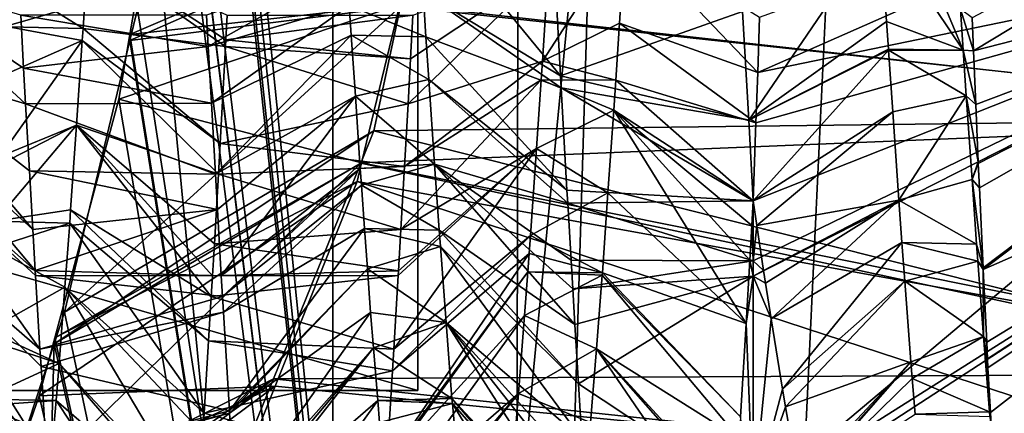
# Model space of a CAD drawing. Extents: x 0 to 200, y 18 to 95.
# Tile 226 of 256: x 169.252 to 170.72, y 83.25 to 83.837. Entities that reach past the tile are written whole.
import ezdxf

# ---------------------------------------------------------------- set-up
doc = ezdxf.new("R2010")
doc.units = 0

msp = doc.modelspace()

# ---------------------------------------------------------------- linework, layer by layer
for points in [[(167.368118, 68.227013, 32.970528), (168.520096, 94.527016, 32.377853), (169.718918, 68.227013, 31.886789)], [(169.718918, 68.227013, 60.113213), (168.520096, 94.527016, 59.622147), (167.368118, 68.227013, 59.029472)], [(168.520096, 94.527016, 32.377853), (169.718918, 94.527016, 31.886789), (169.718918, 68.227013, 31.886789)], [(169.718918, 94.527016, 60.113213), (168.520096, 94.527016, 59.622147), (169.718918, 68.227013, 60.113213)], [(169.718918, 68.227013, 31.886789), (170.955658, 94.527016, 31.500999), (172.221054, 68.227013, 31.22336)], [(169.718918, 94.527016, 31.886789), (170.955658, 94.527016, 31.500999), (169.718918, 68.227013, 31.886789)], [(170.955658, 94.527016, 60.499001), (169.718918, 94.527016, 60.113213), (169.718918, 68.227013, 60.113213)], [(172.221054, 68.227013, 60.776638), (170.955658, 94.527016, 60.499001), (169.718918, 68.227013, 60.113213)], [(170.973801, 93.22702, 32.325199), (168.5634, 68.227013, 33.242847), (170.973801, 68.227013, 32.325199)], [(170.973801, 93.22702, 32.325199), (168.5634, 93.22702, 33.242847), (168.5634, 68.227013, 33.242847)], [(168.5634, 93.22702, 58.757153), (170.973801, 68.227013, 59.674801), (168.5634, 68.227013, 58.757153)], [(168.5634, 93.22702, 58.757153), (170.973801, 93.22702, 59.674801), (170.973801, 68.227013, 59.674801)], [(170.009186, 92.72702, 49.569756), (169.485962, 85.180389, 48.785736), (169.988861, 80.227013, 49.585106)], [(169.512238, 84.658195, 43.164585), (170.009186, 92.72702, 42.430244), (169.988861, 80.227013, 42.414894)], [(169.988861, 80.227013, 42.414894), (170.365936, 92.72702, 41.957825), (171.099686, 80.227013, 41.276897)], [(170.009186, 92.72702, 42.430244), (170.365936, 92.72702, 41.957825), (169.988861, 80.227013, 42.414894)], [(170.365936, 92.72702, 50.042175), (170.009186, 92.72702, 49.569756), (169.988861, 80.227013, 49.585106)], [(171.099686, 80.227013, 50.723103), (170.365936, 92.72702, 50.042175), (169.988861, 80.227013, 49.585106)], [(170.365936, 92.72702, 41.957825), (171.105667, 92.72702, 41.28347), (171.099686, 80.227013, 41.276897)], [(171.105667, 92.72702, 50.71653), (170.365936, 92.72702, 50.042175), (171.099686, 80.227013, 50.723103)], [(169.845795, 85.4487, 47.25), (169.845795, 86.170395, 46), (169.845795, 83.283638, 46)], [(169.845795, 86.170395, 46), (169.845795, 84.005325, 44.75), (169.845795, 83.283638, 46)], [(169.845795, 84.005325, 47.25), (169.845795, 85.4487, 47.25), (169.845795, 83.283638, 46)], [(169.485962, 85.180389, 48.785736), (169.512238, 84.795837, 48.835415), (169.988861, 80.227013, 49.585106)], [(169.512238, 84.795837, 48.835415), (169.509506, 84.723412, 48.830284), (169.988861, 80.227013, 49.585106)], [(169.509506, 84.723412, 48.830284), (169.494293, 84.319862, 48.801701), (169.988861, 80.227013, 49.585106)], [(169.485962, 84.273582, 43.214272), (169.512238, 84.658195, 43.164585), (169.988861, 80.227013, 42.414894)], [(169.494293, 84.319862, 48.801701), (169.486542, 84.265694, 48.786572), (169.988861, 80.227013, 49.585106)], [(169.486542, 84.265694, 48.786572), (169.42746, 83.853004, 48.67131), (169.988861, 80.227013, 49.585106)], [(169.479889, 84.184708, 43.225754), (169.485962, 84.273582, 43.214272), (169.988861, 80.227013, 42.414894)], [(171.345795, 84.1968, 44.596832), (171.345795, 83.963455, 44.708885), (170.352554, 83.758339, 43.702618)], [(170.355362, 83.840767, 43.674862), (171.345795, 84.1968, 44.596832), (170.352554, 83.758339, 43.702618)], [(171.345795, 84.1968, 47.403168), (170.672318, 83.839966, 47.982307), (170.674347, 83.790581, 47.959164)], [(171.345795, 83.963455, 47.291115), (171.345795, 84.1968, 47.403168), (170.674347, 83.790581, 47.959164)], [(169.416122, 83.814941, 43.352592), (169.479889, 84.184708, 43.225754), (169.988861, 80.227013, 42.414894)], [(169.853531, 84.003387, 44.064014), (169.479889, 84.184708, 43.225754), (169.416122, 83.814941, 43.352592)], [(170.527634, 84.10495, 48.051304), (170.535889, 83.975685, 48.000771), (170.658966, 83.791733, 47.928165)], [(170.655045, 83.853127, 47.952286), (170.527634, 84.10495, 48.051304), (170.658966, 83.791733, 47.928165)], [(169.845795, 84.005325, 47.25), (169.845795, 83.283638, 46), (167.345795, 83.283638, 46)], [(167.345795, 84.005325, 47.25), (169.845795, 84.005325, 47.25), (167.345795, 83.283638, 46)], [(169.845795, 83.283638, 46), (167.345795, 84.005325, 44.75), (167.345795, 83.283638, 46)], [(169.845795, 84.005325, 44.75), (167.345795, 84.005325, 44.75), (169.845795, 83.283638, 46)], [(169.818863, 83.860016, 44.122696), (169.853531, 84.003387, 44.064014), (169.416122, 83.814941, 43.352592)], [(170.05188, 83.872772, 48.347107), (169.844772, 84.013992, 48.014481), (170.058365, 83.753395, 48.302288)], [(169.844772, 84.013992, 48.014481), (169.853409, 83.878365, 47.962875), (170.058365, 83.753395, 48.302288)], [(169.849167, 83.996513, 47.929588), (169.819595, 83.857162, 47.880604), (169.416138, 83.806053, 48.647243)], [(169.42746, 83.853004, 48.67131), (169.849167, 83.996513, 47.929588), (169.416138, 83.806053, 48.647243)], [(170.535889, 83.975685, 48.000771), (170.330078, 83.849403, 48.33728), (170.339096, 83.687279, 48.266827)], [(170.544891, 83.834541, 47.945595), (170.535889, 83.975685, 48.000771), (170.339096, 83.687279, 48.266827)], [(170.535889, 83.975685, 48.000771), (170.544891, 83.834541, 47.945595), (170.658966, 83.791733, 47.928165)], [(170.040573, 83.915794, 44.022934), (170.15509, 83.96595, 44.00256), (170.03157, 83.775276, 44.079384)], [(170.15509, 83.96595, 44.00256), (170.146469, 83.8321, 44.058643), (170.03157, 83.775276, 44.079384)], [(170.146469, 83.8321, 44.058643), (170.15509, 83.96595, 44.00256), (170.352554, 83.758339, 43.702618)], [(170.15509, 83.96595, 44.00256), (170.355362, 83.840767, 43.674862), (170.352554, 83.758339, 43.702618)], [(171.345795, 83.963455, 44.708885), (171.345795, 83.752846, 44.85939), (170.345795, 83.121086, 44.086342)], [(170.345795, 83.454414, 43.848145), (171.345795, 83.963455, 44.708885), (170.345795, 83.121086, 44.086342)], [(170.345795, 83.47728, 43.835403), (171.345795, 83.963455, 44.708885), (170.345795, 83.454414, 43.848145)], [(170.345795, 83.56675, 43.785553), (171.345795, 83.963455, 44.708885), (170.345795, 83.47728, 43.835403)], [(170.349899, 83.683174, 43.735153), (171.345795, 83.963455, 44.708885), (170.345795, 83.56675, 43.785553)], [(170.352554, 83.758339, 43.702618), (171.345795, 83.963455, 44.708885), (170.349899, 83.683174, 43.735153)], [(171.345795, 83.963455, 47.291115), (170.674347, 83.790581, 47.959164), (170.67778, 83.710724, 47.912605)], [(171.345795, 83.963455, 47.291115), (170.67778, 83.710724, 47.912605), (170.681458, 83.625343, 47.862823)], [(171.345795, 83.963455, 47.291115), (170.681458, 83.625343, 47.862823), (170.681564, 83.622726, 47.861298)], [(171.345795, 83.963455, 47.291115), (170.681564, 83.622726, 47.861298), (170.683243, 83.586296, 47.835419)], [(171.345795, 83.963455, 47.291115), (170.683243, 83.586296, 47.835419), (170.688705, 83.467117, 47.750755)], [(171.345795, 83.963455, 47.291115), (170.688705, 83.467117, 47.750755), (170.688812, 83.464592, 47.748959)], [(171.345795, 83.752846, 47.14061), (171.345795, 83.963455, 47.291115), (170.688812, 83.464592, 47.748959)], [(169.239059, 83.891289, 44.029541), (169.353455, 83.940292, 44.012856), (169.346085, 83.824226, 44.056435)], [(169.346085, 83.824226, 44.056435), (169.353455, 83.940292, 44.012856), (169.558731, 83.797356, 43.679279)], [(169.353455, 83.940292, 44.012856), (169.559265, 83.807007, 43.675877), (169.558731, 83.797356, 43.679279)], [(169.353455, 83.940292, 44.012856), (169.561249, 83.843857, 43.662876), (169.559265, 83.807007, 43.675877)], [(169.739624, 83.914703, 47.983673), (169.53035, 83.843857, 48.337124), (169.532867, 83.797356, 48.320721)], [(169.743378, 83.858437, 47.955299), (169.739624, 83.914703, 47.983673), (169.532867, 83.797356, 48.320721)], [(169.834778, 83.778786, 43.688946), (170.040573, 83.915794, 44.022934), (169.8311, 83.711601, 43.7155)], [(170.040573, 83.915794, 44.022934), (170.03157, 83.775276, 44.079384), (169.8311, 83.711601, 43.7155)], [(169.838348, 83.844025, 43.663158), (170.040573, 83.915794, 44.022934), (169.834778, 83.778786, 43.688946)], [(169.051773, 83.904251, 47.972393), (169.060394, 83.771446, 47.914082), (169.260498, 83.711601, 48.2845)], [(169.257568, 83.76506, 48.30563), (169.051773, 83.904251, 47.972393), (169.260498, 83.711601, 48.2845)], [(169.25325, 83.844025, 48.336842), (169.051773, 83.904251, 47.972393), (169.257568, 83.76506, 48.30563)], [(169.234787, 83.826645, 44.061344), (169.239059, 83.891289, 44.029541), (169.346085, 83.824226, 44.056435)], [(169.853409, 83.878365, 47.962875), (169.743378, 83.858437, 47.955299), (169.857651, 83.8116, 47.937473)], [(170.058365, 83.753395, 48.302288), (169.853409, 83.878365, 47.962875), (170.059372, 83.735588, 48.293854)], [(169.853409, 83.878365, 47.962875), (169.857651, 83.8116, 47.937473), (170.059372, 83.735588, 48.293854)], [(170.330078, 83.849403, 48.33728), (170.05188, 83.872772, 48.347107), (170.058365, 83.753395, 48.302288)], [(169.819595, 83.857162, 47.880604), (169.780121, 83.671135, 47.815208), (169.318283, 83.400612, 48.439442)], [(169.416138, 83.806053, 48.647243), (169.819595, 83.857162, 47.880604), (169.318283, 83.400612, 48.439442)], [(169.818863, 83.860016, 44.122696), (169.399536, 83.718742, 43.38559), (169.761734, 83.623795, 44.219383)], [(169.818863, 83.860016, 44.122696), (169.416122, 83.814941, 43.352592), (169.399536, 83.718742, 43.38559)], [(169.743378, 83.858437, 47.955299), (169.532867, 83.797356, 48.320721), (169.537582, 83.712776, 48.282661)], [(169.746338, 83.813934, 47.932858), (169.743378, 83.858437, 47.955299), (169.537582, 83.712776, 48.282661)], [(169.743378, 83.858437, 47.955299), (169.746338, 83.813934, 47.932858), (169.857651, 83.8116, 47.937473)], [(171.353973, 83.68898, 44.173817), (169.818863, 83.860016, 44.122696), (169.761734, 83.623795, 44.219383)], [(169.819595, 83.857162, 47.880604), (171.354507, 83.690628, 47.827187), (169.780121, 83.671135, 47.815208)], [(171.394073, 83.85199, 44.102604), (169.818863, 83.860016, 44.122696), (171.353973, 83.68898, 44.173817)], [(169.819595, 83.857162, 47.880604), (171.393646, 83.85231, 47.896458), (171.354507, 83.690628, 47.827187)], [(170.655045, 83.853127, 47.952286), (170.658966, 83.791733, 47.928165), (170.674347, 83.790581, 47.959164)], [(170.672318, 83.839966, 47.982307), (170.655045, 83.853127, 47.952286), (170.674347, 83.790581, 47.959164)], [(169.532867, 83.797356, 48.320721), (169.25325, 83.844025, 48.336842), (169.257568, 83.76506, 48.30563)], [(169.53035, 83.843857, 48.337124), (169.25325, 83.844025, 48.336842), (169.532867, 83.797356, 48.320721)], [(169.42746, 83.853004, 48.67131), (169.416138, 83.806053, 48.647243), (169.988861, 80.227013, 49.585106)], [(169.559265, 83.807007, 43.675877), (169.838348, 83.844025, 43.663158), (169.834778, 83.778786, 43.688946)], [(169.561249, 83.843857, 43.662876), (169.838348, 83.844025, 43.663158), (169.559265, 83.807007, 43.675877)], [(170.330078, 83.849403, 48.33728), (170.058365, 83.753395, 48.302288), (170.339096, 83.687279, 48.266827)], [(169.234787, 83.826645, 44.061344), (169.344833, 83.806053, 44.066677), (169.230057, 83.755302, 44.096447)], [(169.234787, 83.826645, 44.061344), (169.346085, 83.824226, 44.056435), (169.344833, 83.806053, 44.066677)], [(169.344833, 83.806053, 44.066677), (169.346085, 83.824226, 44.056435), (169.550644, 83.652351, 43.74453)], [(169.346085, 83.824226, 44.056435), (169.558731, 83.797356, 43.679279), (169.550644, 83.652351, 43.74453)], [(170.03157, 83.775276, 44.079384), (170.146469, 83.8321, 44.058643), (170.140961, 83.74675, 44.094406)], [(170.140961, 83.74675, 44.094406), (170.146469, 83.8321, 44.058643), (170.349899, 83.683174, 43.735153)], [(170.146469, 83.8321, 44.058643), (170.352554, 83.758339, 43.702618), (170.349899, 83.683174, 43.735153)], [(170.547531, 83.793358, 47.929497), (170.544891, 83.834541, 47.945595), (170.339096, 83.687279, 48.266827)], [(170.544891, 83.834541, 47.945595), (170.547531, 83.793358, 47.929497), (170.658966, 83.791733, 47.928165)], [(169.399536, 83.718742, 43.38559), (169.416122, 83.814941, 43.352592), (169.988861, 80.227013, 42.414894)], [(169.746338, 83.813934, 47.932858), (169.537582, 83.712776, 48.282661), (169.543518, 83.606697, 48.234924)], [(169.752396, 83.723099, 47.887058), (169.746338, 83.813934, 47.932858), (169.543518, 83.606697, 48.234924)], [(169.862015, 83.747826, 47.901165), (169.746338, 83.813934, 47.932858), (169.752396, 83.723099, 47.887058)], [(169.857651, 83.8116, 47.937473), (169.746338, 83.813934, 47.932858), (169.862015, 83.747826, 47.901165)], [(170.059372, 83.735588, 48.293854), (169.857651, 83.8116, 47.937473), (170.067993, 83.582619, 48.221394)], [(169.857651, 83.8116, 47.937473), (169.862015, 83.747826, 47.901165), (170.067993, 83.582619, 48.221394)], [(169.344833, 83.806053, 44.066677), (169.336227, 83.679756, 44.137859), (169.22197, 83.633263, 44.15649)], [(169.230057, 83.755302, 44.096447), (169.344833, 83.806053, 44.066677), (169.22197, 83.633263, 44.15649)], [(169.532867, 83.797356, 48.320721), (169.257568, 83.76506, 48.30563), (169.537582, 83.712776, 48.282661)], [(169.416138, 83.806053, 48.647243), (169.318283, 83.400612, 48.439442), (169.988861, 80.227013, 49.585106)], [(169.336227, 83.679756, 44.137859), (169.344833, 83.806053, 44.066677), (169.54808, 83.606697, 43.765076)], [(169.344833, 83.806053, 44.066677), (169.550644, 83.652351, 43.74453), (169.54808, 83.606697, 43.765076)], [(169.558731, 83.797356, 43.679279), (169.8311, 83.711601, 43.7155), (169.550644, 83.652351, 43.74453)], [(169.558731, 83.797356, 43.679279), (169.559265, 83.807007, 43.675877), (169.834778, 83.778786, 43.688946)], [(169.558731, 83.797356, 43.679279), (169.834778, 83.778786, 43.688946), (169.8311, 83.711601, 43.7155)], [(170.547653, 83.791557, 47.928486), (170.547531, 83.793358, 47.929497), (170.339096, 83.687279, 48.266827)], [(170.547653, 83.791557, 47.928486), (170.339096, 83.687279, 48.266827), (170.345795, 83.56675, 48.214447)], [(170.553894, 83.699821, 47.877087), (170.547653, 83.791557, 47.928486), (170.345795, 83.56675, 48.214447)], [(170.658966, 83.791733, 47.928165), (170.547531, 83.793358, 47.929497), (170.547653, 83.791557, 47.928486)], [(170.658966, 83.791733, 47.928165), (170.547653, 83.791557, 47.928486), (170.663651, 83.723785, 47.888309)], [(170.663651, 83.723785, 47.888309), (170.547653, 83.791557, 47.928486), (170.553894, 83.699821, 47.877087)], [(170.658966, 83.791733, 47.928165), (170.663651, 83.723785, 47.888309), (170.67778, 83.710724, 47.912605)], [(170.674347, 83.790581, 47.959164), (170.658966, 83.791733, 47.928165), (170.67778, 83.710724, 47.912605)], [(169.060394, 83.771446, 47.914082), (169.064194, 83.712997, 47.888416), (169.271149, 83.524261, 48.191666)], [(169.26619, 83.611549, 48.234921), (169.060394, 83.771446, 47.914082), (169.271149, 83.524261, 48.191666)], [(169.260498, 83.711601, 48.2845), (169.060394, 83.771446, 47.914082), (169.26619, 83.611549, 48.234921)], [(169.537582, 83.712776, 48.282661), (169.257568, 83.76506, 48.30563), (169.260498, 83.711601, 48.2845)], [(169.8311, 83.711601, 43.7155), (170.03157, 83.775276, 44.079384), (169.825775, 83.61795, 43.761909)], [(170.03157, 83.775276, 44.079384), (170.029648, 83.747627, 44.095882), (169.825775, 83.61795, 43.761909)], [(170.029648, 83.747627, 44.095882), (170.03157, 83.775276, 44.079384), (170.140961, 83.74675, 44.094406)], [(170.058365, 83.753395, 48.302288), (170.059372, 83.735588, 48.293854), (170.339096, 83.687279, 48.266827)], [(171.345795, 83.752846, 44.85939), (171.345795, 83.571243, 45.043865), (170.345795, 82.812935, 44.394047)], [(170.345795, 83.103394, 44.098984), (171.345795, 83.752846, 44.85939), (170.345795, 82.812935, 44.394047)], [(170.345795, 83.121086, 44.086342), (171.345795, 83.752846, 44.85939), (170.345795, 83.103394, 44.098984)], [(171.345795, 83.752846, 47.14061), (170.688812, 83.464592, 47.748959), (170.694168, 83.356117, 47.656174)], [(171.345795, 83.752846, 47.14061), (170.694168, 83.356117, 47.656174), (170.695404, 83.330917, 47.634621)], [(171.345795, 83.752846, 47.14061), (170.695404, 83.330917, 47.634621), (170.696075, 83.317436, 47.623085)], [(171.345795, 83.752846, 47.14061), (170.696075, 83.317436, 47.623085), (170.699631, 83.250908, 47.555809)], [(171.345795, 83.752846, 47.14061), (170.699631, 83.250908, 47.555809), (170.702255, 83.201645, 47.505989)], [(171.345795, 83.571243, 46.956135), (171.345795, 83.752846, 47.14061), (170.702255, 83.201645, 47.505989)], [(169.862015, 83.747826, 47.901165), (169.752396, 83.723099, 47.887058), (169.870636, 83.621704, 47.829361)], [(169.825775, 83.61795, 43.761909), (170.029648, 83.747627, 44.095882), (169.82045, 83.524261, 43.808334)], [(170.029648, 83.747627, 44.095882), (170.022568, 83.645218, 44.156986), (169.82045, 83.524261, 43.808334)], [(170.067993, 83.582619, 48.221394), (169.862015, 83.747826, 47.901165), (170.069077, 83.563362, 48.212273)], [(169.862015, 83.747826, 47.901165), (169.870636, 83.621704, 47.829361), (170.069077, 83.563362, 48.212273)], [(170.029648, 83.747627, 44.095882), (170.137848, 83.702225, 44.121845), (170.022568, 83.645218, 44.156986)], [(170.029648, 83.747627, 44.095882), (170.140961, 83.74675, 44.094406), (170.137848, 83.702225, 44.121845)], [(170.137848, 83.702225, 44.121845), (170.140961, 83.74675, 44.094406), (170.345795, 83.56675, 43.785553)], [(170.140961, 83.74675, 44.094406), (170.349899, 83.683174, 43.735153), (170.345795, 83.56675, 43.785553)], [(169.752396, 83.723099, 47.887058), (169.543518, 83.606697, 48.234924), (169.5466, 83.553848, 48.205605)], [(169.752396, 83.723099, 47.887058), (169.5466, 83.553848, 48.205605), (169.552353, 83.455009, 48.150776)], [(169.759567, 83.615387, 47.832741), (169.752396, 83.723099, 47.887058), (169.552353, 83.455009, 48.150776)], [(169.870636, 83.621704, 47.829361), (169.752396, 83.723099, 47.887058), (169.759567, 83.615387, 47.832741)], [(170.339096, 83.687279, 48.266827), (170.059372, 83.735588, 48.293854), (170.345795, 83.56675, 48.214447)], [(170.059372, 83.735588, 48.293854), (170.067993, 83.582619, 48.221394), (170.345795, 83.56675, 48.214447)], [(170.663651, 83.723785, 47.888309), (170.553894, 83.699821, 47.877087), (170.562912, 83.567696, 47.802914)], [(170.672272, 83.598694, 47.81493), (170.663651, 83.723785, 47.888309), (170.562912, 83.567696, 47.802914)], [(170.681458, 83.625343, 47.862823), (170.663651, 83.723785, 47.888309), (170.672272, 83.598694, 47.81493)], [(170.67778, 83.710724, 47.912605), (170.663651, 83.723785, 47.888309), (170.681458, 83.625343, 47.862823)], [(169.064194, 83.712997, 47.888416), (169.069016, 83.644829, 47.844673), (169.274811, 83.46283, 48.154526)], [(169.271149, 83.524261, 48.191666), (169.064194, 83.712997, 47.888416), (169.274811, 83.46283, 48.154526)], [(169.537582, 83.712776, 48.282661), (169.260498, 83.711601, 48.2845), (169.543518, 83.606697, 48.234924)], [(169.260498, 83.711601, 48.2845), (169.26619, 83.611549, 48.234921), (169.543518, 83.606697, 48.234924)], [(169.304062, 83.362656, 43.59547), (169.399536, 83.718742, 43.38559), (169.988861, 80.227013, 42.414894)], [(169.761734, 83.623795, 44.219383), (169.399536, 83.718742, 43.38559), (169.304062, 83.362656, 43.59547)], [(169.550644, 83.652351, 43.74453), (169.8311, 83.711601, 43.7155), (169.825775, 83.61795, 43.761909)], [(170.022568, 83.645218, 44.156986), (170.137848, 83.702225, 44.121845), (170.129227, 83.578705, 44.197975)], [(170.129227, 83.578705, 44.197975), (170.137848, 83.702225, 44.121845), (170.335312, 83.383629, 43.891651)], [(170.137848, 83.702225, 44.121845), (170.340729, 83.478111, 43.836849), (170.335312, 83.383629, 43.891651)], [(170.137848, 83.702225, 44.121845), (170.343704, 83.530075, 43.806774), (170.340729, 83.478111, 43.836849)], [(170.137848, 83.702225, 44.121845), (170.345795, 83.56675, 43.785553), (170.343704, 83.530075, 43.806774)], [(170.553894, 83.699821, 47.877087), (170.345795, 83.56675, 48.214447), (170.351273, 83.530052, 48.187504)], [(170.562912, 83.567696, 47.802914), (170.553894, 83.699821, 47.877087), (170.351273, 83.530052, 48.187504)], [(169.221054, 83.620689, 44.165352), (169.336227, 83.679756, 44.137859), (169.21492, 83.536469, 44.224697)], [(169.336227, 83.679756, 44.137859), (169.327606, 83.553474, 44.20903), (169.21492, 83.536469, 44.224697)], [(169.22197, 83.633263, 44.15649), (169.336227, 83.679756, 44.137859), (169.221054, 83.620689, 44.165352)], [(169.327606, 83.553474, 44.20903), (169.336227, 83.679756, 44.137859), (169.53743, 83.423874, 43.866501)], [(169.336227, 83.679756, 44.137859), (169.539246, 83.455009, 43.849228), (169.53743, 83.423874, 43.866501)], [(169.336227, 83.679756, 44.137859), (169.542023, 83.502563, 43.822845), (169.539246, 83.455009, 43.849228)], [(169.336227, 83.679756, 44.137859), (169.54808, 83.606697, 43.765076), (169.542023, 83.502563, 43.822845)], [(171.353973, 83.68898, 44.173817), (169.761734, 83.623795, 44.219383), (171.228149, 83.327385, 44.43412)], [(169.780121, 83.671135, 47.815208), (171.354507, 83.690628, 47.827187), (171.220657, 83.308495, 47.548645)], [(169.780121, 83.671135, 47.815208), (169.760529, 83.622864, 47.772697), (169.302841, 83.353645, 48.401752)], [(169.318283, 83.400612, 48.439442), (169.780121, 83.671135, 47.815208), (169.302841, 83.353645, 48.401752)], [(169.760529, 83.622864, 47.772697), (169.780121, 83.671135, 47.815208), (171.220657, 83.308495, 47.548645)], [(169.550644, 83.652351, 43.74453), (169.825775, 83.61795, 43.761909), (169.54808, 83.606697, 43.765076)], [(169.069016, 83.644829, 47.844673), (169.077652, 83.522682, 47.766293), (169.281799, 83.345345, 48.083504)], [(169.275253, 83.455482, 48.150085), (169.069016, 83.644829, 47.844673), (169.281799, 83.345345, 48.083504)], [(169.274811, 83.46283, 48.154526), (169.069016, 83.644829, 47.844673), (169.275253, 83.455482, 48.150085)], [(170.022568, 83.645218, 44.156986), (170.01355, 83.515099, 44.234631), (169.809799, 83.345345, 43.916496)], [(169.816345, 83.455482, 43.849915), (170.022568, 83.645218, 44.156986), (169.809799, 83.345345, 43.916496)], [(169.816772, 83.462463, 43.845695), (170.022568, 83.645218, 44.156986), (169.816345, 83.455482, 43.849915)], [(169.82045, 83.524261, 43.808334), (170.022568, 83.645218, 44.156986), (169.816772, 83.462463, 43.845695)], [(170.022568, 83.645218, 44.156986), (170.129227, 83.578705, 44.197975), (170.01355, 83.515099, 44.234631)], [(169.760529, 83.622864, 47.772697), (169.630112, 83.301407, 47.489609), (169.217926, 83.095345, 48.194481)], [(169.302841, 83.353645, 48.401752), (169.760529, 83.622864, 47.772697), (169.217926, 83.095345, 48.194481)], [(169.754898, 83.595505, 44.230961), (169.761734, 83.623795, 44.219383), (169.304062, 83.362656, 43.59547)], [(169.760529, 83.622864, 47.772697), (171.220657, 83.308495, 47.548645), (169.630112, 83.301407, 47.489609)], [(169.761734, 83.623795, 44.219383), (169.754898, 83.595505, 44.230961), (171.228149, 83.327385, 44.43412)], [(169.870636, 83.621704, 47.829361), (169.759567, 83.615387, 47.832741), (169.761398, 83.590103, 47.815208)], [(169.870636, 83.621704, 47.829361), (169.761398, 83.590103, 47.815208), (169.87738, 83.5233, 47.773342)], [(169.870636, 83.621704, 47.829361), (169.87738, 83.5233, 47.773342), (170.079742, 83.382286, 48.107334)], [(170.076614, 83.435364, 48.138092), (169.870636, 83.621704, 47.829361), (170.079742, 83.382286, 48.107334)], [(170.074097, 83.478249, 48.162949), (169.870636, 83.621704, 47.829361), (170.076614, 83.435364, 48.138092)], [(170.069077, 83.563362, 48.212273), (169.870636, 83.621704, 47.829361), (170.074097, 83.478249, 48.162949)], [(170.681564, 83.622726, 47.861298), (170.681458, 83.625343, 47.862823), (170.672272, 83.598694, 47.81493)], [(170.681564, 83.622726, 47.861298), (170.672272, 83.598694, 47.81493), (170.683243, 83.586296, 47.835419)], [(169.5466, 83.553848, 48.205605), (169.26619, 83.611549, 48.234921), (169.271149, 83.524261, 48.191666)], [(169.543518, 83.606697, 48.234924), (169.26619, 83.611549, 48.234921), (169.5466, 83.553848, 48.205605)], [(169.54808, 83.606697, 43.765076), (169.82045, 83.524261, 43.808334), (169.542023, 83.502563, 43.822845)], [(169.54808, 83.606697, 43.765076), (169.825775, 83.61795, 43.761909), (169.82045, 83.524261, 43.808334)], [(169.759567, 83.615387, 47.832741), (169.552353, 83.455009, 48.150776), (169.554169, 83.423874, 48.133499)], [(169.761398, 83.590103, 47.815208), (169.759567, 83.615387, 47.832741), (169.554169, 83.423874, 48.133499)], [(169.754898, 83.595505, 44.230961), (169.304062, 83.362656, 43.59547), (169.280731, 83.275627, 43.646767)], [(169.632935, 83.290123, 44.486294), (169.754898, 83.595505, 44.230961), (169.280731, 83.275627, 43.646767)], [(169.761398, 83.590103, 47.815208), (169.554169, 83.423874, 48.133499), (169.555603, 83.40049, 48.117836)], [(169.766068, 83.525383, 47.770336), (169.761398, 83.590103, 47.815208), (169.555603, 83.40049, 48.117836)], [(169.754898, 83.595505, 44.230961), (169.632935, 83.290123, 44.486294), (171.147858, 83.139458, 44.644379)], [(171.228149, 83.327385, 44.43412), (169.754898, 83.595505, 44.230961), (171.147858, 83.139458, 44.644379)], [(169.761398, 83.590103, 47.815208), (169.766068, 83.525383, 47.770336), (169.87738, 83.5233, 47.773342)], [(170.672272, 83.598694, 47.81493), (170.562912, 83.567696, 47.802914), (170.678909, 83.502197, 47.758327)], [(170.683243, 83.586296, 47.835419), (170.672272, 83.598694, 47.81493), (170.688705, 83.467117, 47.750755)], [(170.672272, 83.598694, 47.81493), (170.678909, 83.502197, 47.758327), (170.688705, 83.467117, 47.750755)], [(170.01355, 83.515099, 44.234631), (170.129227, 83.578705, 44.197975), (170.120895, 83.459541, 44.271423)], [(170.345795, 83.56675, 48.214447), (170.067993, 83.582619, 48.221394), (170.069077, 83.563362, 48.212273)], [(170.120895, 83.459541, 44.271423), (170.129227, 83.578705, 44.197975), (170.335312, 83.383629, 43.891651)], [(170.345795, 83.56675, 48.214447), (170.069077, 83.563362, 48.212273), (170.345795, 83.47728, 48.164597)], [(170.069077, 83.563362, 48.212273), (170.074097, 83.478249, 48.162949), (170.345795, 83.47728, 48.164597)], [(170.343704, 83.530075, 43.806774), (170.345795, 83.56675, 43.785553), (170.345795, 83.47728, 43.835403)], [(171.345795, 83.571243, 45.043865), (171.345795, 83.424072, 45.256813), (170.345795, 82.562851, 44.750622)], [(170.345795, 82.800728, 44.406441), (171.345795, 83.571243, 45.043865), (170.345795, 82.562851, 44.750622)], [(170.345795, 82.812935, 44.394047), (171.345795, 83.571243, 45.043865), (170.345795, 82.800728, 44.406441)], [(170.351273, 83.530052, 48.187504), (170.345795, 83.56675, 48.214447), (170.345795, 83.47728, 48.164597)], [(170.562912, 83.567696, 47.802914), (170.351273, 83.530052, 48.187504), (170.361313, 83.462662, 48.138023)], [(170.562912, 83.567696, 47.802914), (170.361313, 83.462662, 48.138023), (170.36412, 83.443817, 48.124191)], [(170.562912, 83.567696, 47.802914), (170.36412, 83.443817, 48.124191), (170.372589, 83.390625, 48.078777)], [(170.567612, 83.504669, 47.75507), (170.562912, 83.567696, 47.802914), (170.372589, 83.390625, 48.078777)], [(170.562912, 83.567696, 47.802914), (170.567612, 83.504669, 47.75507), (170.678909, 83.502197, 47.758327)], [(171.345795, 83.424072, 46.743187), (171.345795, 83.571243, 46.956135), (170.702255, 83.028488, 47.298485)], [(171.345795, 83.571243, 46.956135), (170.702255, 83.075386, 47.366344), (170.702255, 83.028488, 47.298485)], [(171.345795, 83.571243, 46.956135), (170.702255, 83.201645, 47.505989), (170.702255, 83.075386, 47.366344)], [(169.21492, 83.536469, 44.224697), (169.327606, 83.553474, 44.20903), (169.326233, 83.533401, 44.220348)], [(169.5466, 83.553848, 48.205605), (169.271149, 83.524261, 48.191666), (169.274811, 83.46283, 48.154526)], [(169.5466, 83.553848, 48.205605), (169.274811, 83.46283, 48.154526), (169.552353, 83.455009, 48.150776)], [(169.326233, 83.533401, 44.220348), (169.327606, 83.553474, 44.20903), (169.533401, 83.358139, 43.910526)], [(169.327606, 83.553474, 44.20903), (169.53743, 83.423874, 43.866501), (169.533401, 83.358139, 43.910526)], [(169.21492, 83.536469, 44.224697), (169.326233, 83.533401, 44.220348), (169.212036, 83.496857, 44.252605)], [(169.212036, 83.496857, 44.252605), (169.326233, 83.533401, 44.220348), (169.319, 83.437912, 44.295704)], [(169.319, 83.437912, 44.295704), (169.326233, 83.533401, 44.220348), (169.526779, 83.25016, 43.982849)], [(169.326233, 83.533401, 44.220348), (169.533401, 83.358139, 43.910526), (169.526779, 83.25016, 43.982849)], [(170.340729, 83.478111, 43.836849), (170.343704, 83.530075, 43.806774), (170.345795, 83.47728, 43.835403)], [(170.351273, 83.530052, 48.187504), (170.345795, 83.47728, 48.164597), (170.361313, 83.462662, 48.138023)], [(169.283432, 83.31945, 48.064728), (169.077652, 83.522682, 47.766293), (169.292053, 83.182419, 47.965359)], [(169.077652, 83.522682, 47.766293), (169.083908, 83.434006, 47.709389), (169.292053, 83.182419, 47.965359)], [(169.281799, 83.345345, 48.083504), (169.077652, 83.522682, 47.766293), (169.283432, 83.31945, 48.064728)], [(169.542023, 83.502563, 43.822845), (169.82045, 83.524261, 43.808334), (169.816772, 83.462463, 43.845695)], [(169.766068, 83.525383, 47.770336), (169.555603, 83.40049, 48.117836), (169.564606, 83.253601, 48.019455)], [(169.770401, 83.465538, 47.728844), (169.766068, 83.525383, 47.770336), (169.564606, 83.253601, 48.019455)], [(169.879257, 83.498581, 47.753632), (169.766068, 83.525383, 47.770336), (169.770401, 83.465538, 47.728844)], [(169.87738, 83.5233, 47.773342), (169.766068, 83.525383, 47.770336), (169.879257, 83.498581, 47.753632)], [(169.87738, 83.5233, 47.773342), (169.879257, 83.498581, 47.753632), (170.085251, 83.293755, 48.045719)], [(170.079742, 83.382286, 48.107334), (169.87738, 83.5233, 47.773342), (170.085251, 83.293755, 48.045719)], [(169.542023, 83.502563, 43.822845), (169.816772, 83.462463, 43.845695), (169.539246, 83.455009, 43.849228)], [(170.01355, 83.515099, 44.234631), (170.011688, 83.488274, 44.250641), (169.807755, 83.313026, 43.93993)], [(169.809799, 83.345345, 43.916496), (170.01355, 83.515099, 44.234631), (169.807755, 83.313026, 43.93993)], [(170.011688, 83.488274, 44.250641), (170.01355, 83.515099, 44.234631), (170.120895, 83.459541, 44.271423)], [(170.567612, 83.504669, 47.75507), (170.372589, 83.390625, 48.078777), (170.389313, 83.285591, 47.989117)], [(170.571915, 83.447067, 47.711349), (170.567612, 83.504669, 47.75507), (170.389313, 83.285591, 47.989117)], [(170.680862, 83.476807, 47.737606), (170.567612, 83.504669, 47.75507), (170.571915, 83.447067, 47.711349)], [(170.678909, 83.502197, 47.758327), (170.567612, 83.504669, 47.75507), (170.680862, 83.476807, 47.737606)], [(170.678909, 83.502197, 47.758327), (170.680862, 83.476807, 47.737606), (170.688705, 83.467117, 47.750755)], [(169.212036, 83.496857, 44.252605), (169.319, 83.437912, 44.295704), (169.203033, 83.373016, 44.339863)], [(169.879257, 83.498581, 47.753632), (169.770401, 83.465538, 47.728844), (169.887878, 83.385201, 47.663239)], [(170.011688, 83.488274, 44.250641), (170.009598, 83.46109, 44.273281), (169.799149, 83.176086, 44.03923)], [(169.807755, 83.313026, 43.93993), (170.011688, 83.488274, 44.250641), (169.799149, 83.176086, 44.03923)], [(169.879257, 83.498581, 47.753632), (169.887878, 83.385201, 47.663239), (170.090332, 83.211922, 47.988766)], [(170.085251, 83.293755, 48.045719), (169.879257, 83.498581, 47.753632), (170.090332, 83.211922, 47.988766)], [(170.009598, 83.46109, 44.273281), (170.011688, 83.488274, 44.250641), (170.120895, 83.459541, 44.271423)], [(170.345795, 83.47728, 48.164597), (170.074097, 83.478249, 48.162949), (170.076614, 83.435364, 48.138092)], [(170.345795, 83.454414, 48.151855), (170.345795, 83.47728, 48.164597), (170.076614, 83.435364, 48.138092)], [(170.340729, 83.478111, 43.836849), (170.345795, 83.454414, 43.848145), (170.335312, 83.383629, 43.891651)], [(170.340729, 83.478111, 43.836849), (170.345795, 83.47728, 43.835403), (170.345795, 83.454414, 43.848145)], [(170.361313, 83.462662, 48.138023), (170.345795, 83.47728, 48.164597), (170.345795, 83.454414, 48.151855)], [(170.680862, 83.476807, 47.737606), (170.571915, 83.447067, 47.711349), (170.689484, 83.364479, 47.645935)], [(170.688812, 83.464592, 47.748959), (170.680862, 83.476807, 47.737606), (170.689484, 83.364479, 47.645935)], [(170.688705, 83.467117, 47.750755), (170.680862, 83.476807, 47.737606), (170.688812, 83.464592, 47.748959)], [(169.274811, 83.46283, 48.154526), (169.275253, 83.455482, 48.150085), (169.552353, 83.455009, 48.150776)], [(169.816772, 83.462463, 43.845695), (169.816345, 83.455482, 43.849915), (169.539246, 83.455009, 43.849228)], [(169.770401, 83.465538, 47.728844), (169.564606, 83.253601, 48.019455), (169.564819, 83.25016, 48.017151)], [(169.775131, 83.400101, 47.683479), (169.770401, 83.465538, 47.728844), (169.564819, 83.25016, 48.017151)], [(169.770401, 83.465538, 47.728844), (169.775131, 83.400101, 47.683479), (169.887878, 83.385201, 47.663239)], [(170.009598, 83.46109, 44.273281), (170.004547, 83.395973, 44.327522), (169.798752, 83.170311, 44.044205)], [(169.799149, 83.176086, 44.03923), (170.009598, 83.46109, 44.273281), (169.798752, 83.170311, 44.044205)], [(170.009598, 83.46109, 44.273281), (170.120605, 83.455818, 44.274624), (170.004547, 83.395973, 44.327522)], [(170.009598, 83.46109, 44.273281), (170.120895, 83.459541, 44.271423), (170.120605, 83.455818, 44.274624)], [(170.120605, 83.455818, 44.274624), (170.120895, 83.459541, 44.271423), (170.326675, 83.244682, 43.988232)], [(170.120895, 83.459541, 44.271423), (170.335312, 83.383629, 43.891651), (170.326675, 83.244682, 43.988232)], [(170.361313, 83.462662, 48.138023), (170.345795, 83.454414, 48.151855), (170.36412, 83.443817, 48.124191)], [(170.688812, 83.464592, 47.748959), (170.689484, 83.364479, 47.645935), (170.694168, 83.356117, 47.656174)], [(169.554169, 83.423874, 48.133499), (169.275253, 83.455482, 48.150085), (169.281799, 83.345345, 48.083504)], [(169.552353, 83.455009, 48.150776), (169.275253, 83.455482, 48.150085), (169.554169, 83.423874, 48.133499)], [(169.53743, 83.423874, 43.866501), (169.816345, 83.455482, 43.849915), (169.809799, 83.345345, 43.916496)], [(169.539246, 83.455009, 43.849228), (169.816345, 83.455482, 43.849915), (169.53743, 83.423874, 43.866501)], [(170.004547, 83.395973, 44.327522), (170.120605, 83.455818, 44.274624), (170.111984, 83.345978, 44.369148)], [(170.345795, 83.454414, 48.151855), (170.076614, 83.435364, 48.138092), (170.079742, 83.382286, 48.107334)], [(170.345795, 83.454414, 48.151855), (170.079742, 83.382286, 48.107334), (170.085251, 83.293755, 48.045719)], [(170.345795, 83.454414, 48.151855), (170.085251, 83.293755, 48.045719), (170.345795, 83.121086, 47.913658)], [(170.111984, 83.345978, 44.369148), (170.120605, 83.455818, 44.274624), (170.324661, 83.212097, 44.010883)], [(170.120605, 83.455818, 44.274624), (170.326675, 83.244682, 43.988232), (170.324661, 83.212097, 44.010883)], [(170.335312, 83.383629, 43.891651), (170.345795, 83.454414, 43.848145), (170.345795, 83.121086, 44.086342)], [(170.372589, 83.390625, 48.078777), (170.345795, 83.454414, 48.151855), (170.345795, 83.121086, 47.913658)], [(170.36412, 83.443817, 48.124191), (170.345795, 83.454414, 48.151855), (170.372589, 83.390625, 48.078777)], [(170.571915, 83.447067, 47.711349), (170.389313, 83.285591, 47.989117), (170.39389, 83.259361, 47.962559)], [(170.580917, 83.326378, 47.619736), (170.571915, 83.447067, 47.711349), (170.39389, 83.259361, 47.962559)], [(170.689484, 83.364479, 47.645935), (170.571915, 83.447067, 47.711349), (170.580917, 83.326378, 47.619736)], [(169.083908, 83.434006, 47.709389), (169.086258, 83.40448, 47.683083), (169.292053, 83.182419, 47.965359)], [(169.203033, 83.373016, 44.339863), (169.319, 83.437912, 44.295704), (169.310379, 83.324036, 44.385567)], [(169.310379, 83.324036, 44.385567), (169.319, 83.437912, 44.295704), (169.517258, 83.103905, 44.099628)], [(169.319, 83.437912, 44.295704), (169.524796, 83.219566, 44.007278), (169.517258, 83.103905, 44.099628)], [(169.319, 83.437912, 44.295704), (169.526779, 83.25016, 43.982849), (169.524796, 83.219566, 44.007278)], [(169.555603, 83.40049, 48.117836), (169.554169, 83.423874, 48.133499), (169.281799, 83.345345, 48.083504)], [(169.533401, 83.358139, 43.910526), (169.53743, 83.423874, 43.866501), (169.809799, 83.345345, 43.916496)], [(171.345795, 83.424072, 45.256813), (171.345795, 83.315689, 45.491894), (170.345795, 82.378456, 45.14526)], [(170.345795, 82.555435, 44.761353), (171.345795, 83.424072, 45.256813), (170.345795, 82.378456, 45.14526)], [(170.345795, 82.562851, 44.750622), (171.345795, 83.424072, 45.256813), (170.345795, 82.555435, 44.761353)], [(171.345795, 83.315689, 46.508106), (171.345795, 83.424072, 46.743187), (170.702255, 82.844101, 47.016556)], [(171.345795, 83.424072, 46.743187), (170.702255, 82.865074, 47.062035), (170.702255, 82.844101, 47.016556)], [(171.345795, 83.424072, 46.743187), (170.702255, 83.028488, 47.298485), (170.702255, 82.865074, 47.062035)], [(169.292053, 83.182419, 47.965359), (169.086258, 83.40448, 47.683083), (169.292465, 83.176086, 47.96077)], [(169.086258, 83.40448, 47.683083), (169.094894, 83.296165, 47.586586), (169.292465, 83.176086, 47.96077)], [(169.555603, 83.40049, 48.117836), (169.281799, 83.345345, 48.083504), (169.283432, 83.31945, 48.064728)], [(169.555603, 83.40049, 48.117836), (169.283432, 83.31945, 48.064728), (169.564606, 83.253601, 48.019455)], [(169.318283, 83.400612, 48.439442), (169.302841, 83.353645, 48.401752), (169.988861, 80.227013, 49.585106)], [(169.775131, 83.400101, 47.683479), (169.564819, 83.25016, 48.017151), (169.573608, 83.11525, 47.909428)], [(169.779404, 83.347382, 47.634773), (169.775131, 83.400101, 47.683479), (169.573608, 83.11525, 47.909428)], [(169.887878, 83.385201, 47.663239), (169.775131, 83.400101, 47.683479), (169.779404, 83.347382, 47.634773)], [(169.887878, 83.385201, 47.663239), (169.779404, 83.347382, 47.634773), (169.8965, 83.271889, 47.572891)], [(170.004547, 83.395973, 44.327522), (169.995544, 83.279518, 44.42453), (169.794357, 83.104805, 44.100624)], [(169.798752, 83.170311, 44.044205), (170.004547, 83.395973, 44.327522), (169.794357, 83.104805, 44.100624)], [(170.096329, 83.121239, 47.913685), (169.887878, 83.385201, 47.663239), (170.100891, 83.052269, 47.856579)], [(169.887878, 83.385201, 47.663239), (169.8965, 83.271889, 47.572891), (170.100891, 83.052269, 47.856579)], [(170.093872, 83.158424, 47.944473), (169.887878, 83.385201, 47.663239), (170.096329, 83.121239, 47.913685)], [(170.090332, 83.211922, 47.988766), (169.887878, 83.385201, 47.663239), (170.093872, 83.158424, 47.944473)], [(170.004547, 83.395973, 44.327522), (170.111984, 83.345978, 44.369148), (169.995544, 83.279518, 44.42453)], [(170.326675, 83.244682, 43.988232), (170.335312, 83.383629, 43.891651), (170.345795, 83.121086, 44.086342)], [(170.389313, 83.285591, 47.989117), (170.372589, 83.390625, 48.078777), (170.345795, 83.121086, 47.913658)], [(169.202042, 83.359428, 44.349434), (169.203033, 83.373016, 44.339863), (169.310379, 83.324036, 44.385567)], [(169.202042, 83.359428, 44.349434), (169.310379, 83.324036, 44.385567), (169.19487, 83.271042, 44.431854)], [(169.280731, 83.275627, 43.646767), (169.304062, 83.362656, 43.59547), (169.988861, 80.227013, 42.414894)], [(169.533401, 83.358139, 43.910526), (169.807755, 83.313026, 43.93993), (169.526779, 83.25016, 43.982849)], [(169.533401, 83.358139, 43.910526), (169.809799, 83.345345, 43.916496), (169.807755, 83.313026, 43.93993)], [(170.689484, 83.364479, 47.645935), (170.580917, 83.326378, 47.619736), (170.582748, 83.301888, 47.601147)], [(170.689484, 83.364479, 47.645935), (170.582748, 83.301888, 47.601147), (170.698105, 83.25219, 47.554291)], [(170.696075, 83.317436, 47.623085), (170.689484, 83.364479, 47.645935), (170.699631, 83.250908, 47.555809)], [(170.689484, 83.364479, 47.645935), (170.698105, 83.25219, 47.554291), (170.699631, 83.250908, 47.555809)], [(170.695404, 83.330917, 47.634621), (170.689484, 83.364479, 47.645935), (170.696075, 83.317436, 47.623085)], [(170.694168, 83.356117, 47.656174), (170.689484, 83.364479, 47.645935), (170.695404, 83.330917, 47.634621)], [(169.988861, 80.227013, 49.585106), (169.302841, 83.353645, 48.401752), (169.216019, 80.227013, 48.195259)], [(169.302841, 83.353645, 48.401752), (169.217926, 83.095345, 48.194481), (169.216019, 80.227013, 48.195259)], [(169.779404, 83.347382, 47.634773), (169.573608, 83.11525, 47.909428), (169.574356, 83.103905, 47.900372)], [(169.779404, 83.347382, 47.634773), (169.574356, 83.103905, 47.900372), (169.57547, 83.086777, 47.886696)], [(169.785767, 83.268768, 47.562141), (169.779404, 83.347382, 47.634773), (169.57547, 83.086777, 47.886696)], [(169.8965, 83.271889, 47.572891), (169.779404, 83.347382, 47.634773), (169.785767, 83.268768, 47.562141)], [(169.995544, 83.279518, 44.42453), (170.111984, 83.345978, 44.369148), (170.103363, 83.236084, 44.463715)], [(170.103363, 83.236084, 44.463715), (170.111984, 83.345978, 44.369148), (170.313995, 83.051102, 44.144283)], [(170.111984, 83.345978, 44.369148), (170.318054, 83.112411, 44.093483), (170.313995, 83.051102, 44.144283)], [(170.111984, 83.345978, 44.369148), (170.318634, 83.121147, 44.086243), (170.318054, 83.112411, 44.093483)], [(170.111984, 83.345978, 44.369148), (170.324661, 83.212097, 44.010883), (170.318634, 83.121147, 44.086243)], [(170.580917, 83.326378, 47.619736), (170.39389, 83.259361, 47.962559), (170.413361, 83.147568, 47.84935)], [(170.580917, 83.326378, 47.619736), (170.413361, 83.147568, 47.84935), (170.414642, 83.14016, 47.841843)], [(170.580917, 83.326378, 47.619736), (170.414642, 83.14016, 47.841843), (170.415176, 83.137413, 47.838539)], [(170.582748, 83.301888, 47.601147), (170.580917, 83.326378, 47.619736), (170.415176, 83.137413, 47.838539)], [(169.19487, 83.271042, 44.431854), (169.310379, 83.324036, 44.385567), (169.306183, 83.268646, 44.429283)], [(169.564606, 83.253601, 48.019455), (169.283432, 83.31945, 48.064728), (169.292053, 83.182419, 47.965359)], [(169.306183, 83.268646, 44.429283), (169.310379, 83.324036, 44.385567), (169.516129, 83.086777, 44.113304)], [(169.310379, 83.324036, 44.385567), (169.517258, 83.103905, 44.099628), (169.516129, 83.086777, 44.113304)], [(169.526779, 83.25016, 43.982849), (169.807755, 83.313026, 43.93993), (169.799149, 83.176086, 44.03923)], [(171.345795, 83.315689, 45.491894), (171.345795, 83.249352, 45.742107), (170.345795, 82.264244, 45.570179)], [(170.345795, 82.265358, 45.565975), (171.345795, 83.315689, 45.491894), (170.345795, 82.264244, 45.570179)], [(170.345795, 82.374817, 45.153156), (171.345795, 83.315689, 45.491894), (170.345795, 82.265358, 45.565975)], [(170.345795, 82.378456, 45.14526), (171.345795, 83.315689, 45.491894), (170.345795, 82.374817, 45.153156)], [(171.345795, 83.249352, 46.257893), (171.345795, 83.315689, 46.508106), (170.702255, 82.706367, 46.711651)], [(171.345795, 83.315689, 46.508106), (170.702255, 82.710197, 46.726097), (170.702255, 82.706367, 46.711651)], [(171.345795, 83.315689, 46.508106), (170.702255, 82.844101, 47.016556), (170.702255, 82.710197, 46.726097)], [(169.094894, 83.296165, 47.586586), (169.103516, 83.187912, 47.490147), (169.303116, 83.01767, 47.824322)], [(169.30069, 83.053764, 47.855408), (169.094894, 83.296165, 47.586586), (169.303116, 83.01767, 47.824322)], [(169.297256, 83.104805, 47.899376), (169.094894, 83.296165, 47.586586), (169.30069, 83.053764, 47.855408)], [(169.292465, 83.176086, 47.96077), (169.094894, 83.296165, 47.586586), (169.297256, 83.104805, 47.899376)], [(169.630112, 83.301407, 47.489609), (169.565704, 83.142662, 47.349812), (169.161728, 82.935623, 48.045864)], [(169.182343, 82.987061, 48.10759), (169.630112, 83.301407, 47.489609), (169.161728, 82.935623, 48.045864)], [(169.217926, 83.095345, 48.194481), (169.630112, 83.301407, 47.489609), (169.182343, 82.987061, 48.10759)], [(169.565704, 83.142662, 47.349812), (169.630112, 83.301407, 47.489609), (171.147964, 83.139618, 47.355679)], [(169.630112, 83.301407, 47.489609), (171.220657, 83.308495, 47.548645), (171.147964, 83.139618, 47.355679)], [(170.587341, 83.248367, 47.545433), (170.582748, 83.301888, 47.601147), (170.415176, 83.137413, 47.838539)], [(170.698105, 83.25219, 47.554291), (170.582748, 83.301888, 47.601147), (170.587341, 83.248367, 47.545433)], [(169.591644, 83.186729, 44.572742), (169.632935, 83.290123, 44.486294), (169.163681, 82.942436, 43.947609)], [(169.632935, 83.290123, 44.486294), (169.218842, 83.099449, 43.805843), (169.163681, 82.942436, 43.947609)], [(169.632935, 83.290123, 44.486294), (169.280731, 83.275627, 43.646767), (169.218842, 83.099449, 43.805843)], [(169.632935, 83.290123, 44.486294), (169.591644, 83.186729, 44.572742), (171.147858, 83.139458, 44.644379)], [(170.085251, 83.293755, 48.045719), (170.090332, 83.211922, 47.988766), (170.345795, 83.121086, 47.913658)], [(170.39389, 83.259361, 47.962559), (170.389313, 83.285591, 47.989117), (170.345795, 83.121086, 47.913658)], [(169.19487, 83.271042, 44.431854), (169.306183, 83.268646, 44.429283), (169.194031, 83.26078, 44.441422)], [(169.194031, 83.26078, 44.441422), (169.306183, 83.268646, 44.429283), (169.301758, 83.218269, 44.483864)], [(169.218842, 83.099449, 43.805843), (169.280731, 83.275627, 43.646767), (169.988861, 80.227013, 42.414894)], [(169.301758, 83.218269, 44.483864), (169.306183, 83.268646, 44.429283), (169.507553, 82.964355, 44.229069)], [(169.306183, 83.268646, 44.429283), (169.516129, 83.086777, 44.113304), (169.507553, 82.964355, 44.229069)], [(169.785767, 83.268768, 47.562141), (169.57547, 83.086777, 47.886696), (169.582611, 82.98481, 47.790272)], [(169.788406, 83.236053, 47.531918), (169.785767, 83.268768, 47.562141), (169.582611, 82.98481, 47.790272)], [(169.8965, 83.271889, 47.572891), (169.785767, 83.268768, 47.562141), (169.897079, 83.264374, 47.566902)], [(169.897079, 83.264374, 47.566902), (169.785767, 83.268768, 47.562141), (169.788406, 83.236053, 47.531918)], [(169.789749, 83.036362, 44.15958), (169.995544, 83.279518, 44.42453), (169.788498, 83.01767, 44.175678)], [(169.995544, 83.279518, 44.42453), (169.991745, 83.230446, 44.465408), (169.788498, 83.01767, 44.175678)], [(169.794357, 83.104805, 44.100624), (169.995544, 83.279518, 44.42453), (169.789749, 83.036362, 44.15958)], [(170.100891, 83.052269, 47.856579), (169.8965, 83.271889, 47.572891), (170.102493, 83.029938, 47.834641)], [(169.8965, 83.271889, 47.572891), (169.897079, 83.264374, 47.566902), (170.102493, 83.029938, 47.834641)], [(169.995544, 83.279518, 44.42453), (170.103363, 83.236084, 44.463715), (169.991745, 83.230446, 44.465408)], [(169.194031, 83.26078, 44.441422), (169.301758, 83.218269, 44.483864), (169.187103, 83.175491, 44.520958)], [(169.564819, 83.25016, 48.017151), (169.564606, 83.253601, 48.019455), (169.292053, 83.182419, 47.965359)], [(169.897079, 83.264374, 47.566902), (169.788406, 83.236053, 47.531918), (169.905121, 83.173279, 47.467022)], [(170.102493, 83.029938, 47.834641), (169.897079, 83.264374, 47.566902), (170.111115, 82.909264, 47.716106)], [(169.897079, 83.264374, 47.566902), (169.905121, 83.173279, 47.467022), (170.111115, 82.909264, 47.716106)], [(170.413361, 83.147568, 47.84935), (170.39389, 83.259361, 47.962559), (170.345795, 83.121086, 47.913658)], [(170.698105, 83.25219, 47.554291), (170.587341, 83.248367, 47.545433), (170.698639, 83.245132, 47.548538)], [(170.699631, 83.250908, 47.555809), (170.698105, 83.25219, 47.554291), (170.698639, 83.245132, 47.548538)], [(170.699631, 83.250908, 47.555809), (170.698639, 83.245132, 47.548538), (170.702255, 83.201645, 47.505989)], [(169.564819, 83.25016, 48.017151), (169.292053, 83.182419, 47.965359), (169.292465, 83.176086, 47.96077)], [(169.564819, 83.25016, 48.017151), (169.292465, 83.176086, 47.96077), (169.573608, 83.11525, 47.909428)], [(169.524796, 83.219566, 44.007278), (169.526779, 83.25016, 43.982849), (169.799149, 83.176086, 44.03923)]]:
    msp.add_3dface(points)

doc.saveas('drawing.dxf')
